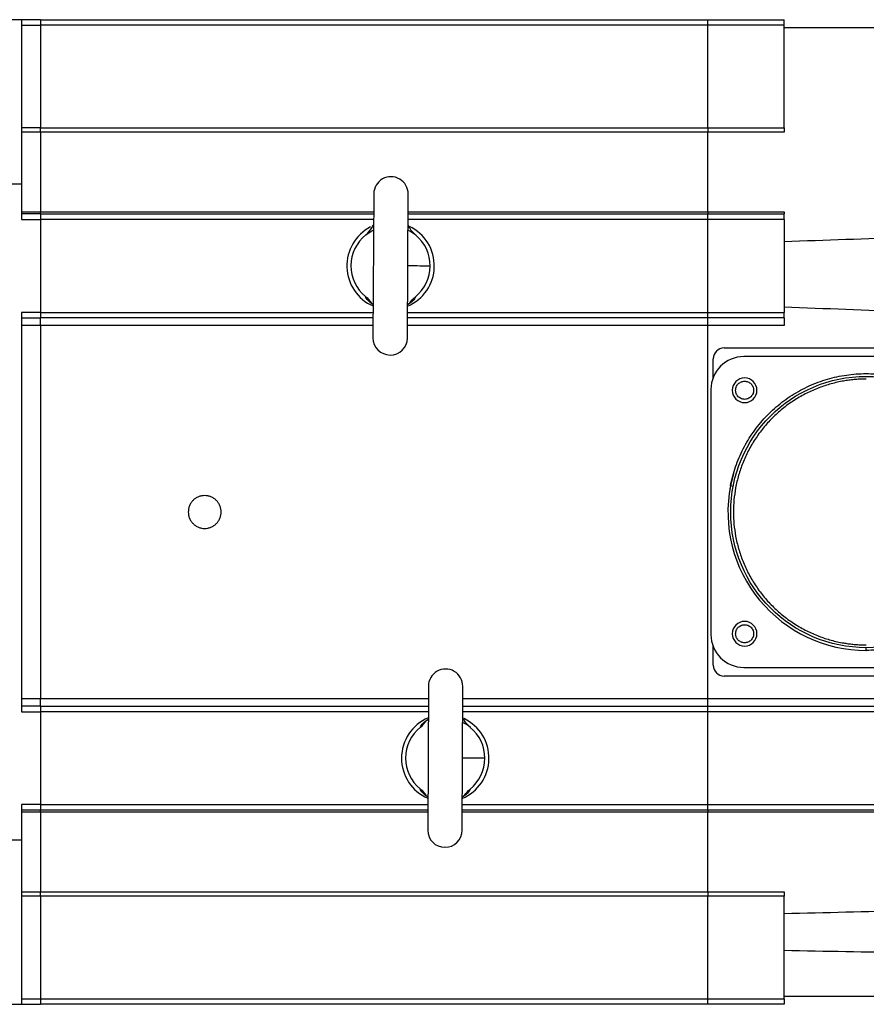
# Model space of a CAD drawing. Header units: millimetres. Extents: x 32176 to 34219, y 9943 to 11279.
# Tile 56 of 59: x 33959 to 34113, y 11049 to 11229. Entities that reach past the tile are written whole.
import ezdxf

# ---------------------------------------------------------------- set-up
doc = ezdxf.new("R2010")
doc.units = ezdxf.units.MM
doc.layers.add('Z_entity', color=7, linetype='Continuous')

msp = doc.modelspace()

# ---------------------------------------------------------------- linework, layer by layer
at = {"layer": 'Z_entity', "color": 7}
for p, q in [((33958.83, 11229.33), (33941.33, 11229.33)), ((33958.83, 11229.33), (33958.83, 11199.33)), ((33962.33, 11229.33), (33958.83, 11229.33)), ((33962.33, 11229.33), (34084.33, 11229.33)), ((33962.33, 11229.33), (33962.33, 11228.33)), ((34084.33, 11228.33), (34084.33, 11229.33)), ((34084.33, 11229.33), (34098.33, 11229.33)), ((34098.33, 11228.33), (34098.33, 11229.33)), ((33958.83, 11228.33), (33962.33, 11228.33)), ((34084.33, 11228.33), (33962.33, 11228.33)), ((33962.33, 11228.33), (33962.33, 11209.55)), ((34084.33, 11209.55), (34084.33, 11228.33)), ((34098.33, 11228.33), (34084.33, 11228.33)), ((34098.33, 11209.55), (34098.33, 11228.33)), ((34178.33, 11227.83), (34098.33, 11227.83)), ((33962.33, 11209.55), (33958.83, 11209.55)), ((33962.33, 11208.76), (33958.83, 11208.76)), ((33962.33, 11209.55), (34084.33, 11209.55)), ((33962.33, 11208.76), (33962.33, 11209.55)), ((34084.33, 11208.76), (33962.33, 11208.76)), ((33962.33, 11208.76), (33962.33, 11194.21)), ((34084.33, 11209.55), (34084.33, 11208.76)), ((34084.33, 11209.55), (34098.33, 11209.55)), ((34084.33, 11194.21), (34084.33, 11208.76)), ((34098.33, 11208.76), (34084.33, 11208.76)), ((34098.33, 11209.55), (34098.33, 11208.76)), ((33941.33, 11199.33), (33958.83, 11199.33)), ((33958.83, 11199.33), (33958.83, 11192.83)), ((34023.26, 11197.5), (34023.11, 11171.2)), ((34029.41, 11171.17), (34029.56, 11197.46)), ((33958.83, 11194.21), (33962.33, 11194.21)), ((33962.33, 11193.83), (33962.33, 11194.21)), ((33962.33, 11194.21), (34023.24, 11194.21)), ((34029.54, 11194.21), (34084.33, 11194.21)), ((34084.33, 11194.21), (34084.33, 11193.83)), ((34084.33, 11194.21), (34098.33, 11194.21)), ((34098.33, 11194.21), (34098.33, 11193.83)), ((33962.33, 11193.83), (33958.83, 11193.83)), ((33958.83, 11192.83), (33962.33, 11192.83)), ((33962.33, 11193.83), (34023.24, 11193.83)), ((33962.33, 11193.83), (33962.33, 11192.83)), ((33962.33, 11192.83), (33962.33, 11175.83)), ((34023.23, 11192.83), (33962.33, 11192.83)), ((34084.33, 11192.83), (34029.53, 11192.83)), ((34029.54, 11193.83), (34084.33, 11193.83)), ((34084.33, 11192.83), (34084.33, 11193.83)), ((34084.33, 11193.83), (34098.33, 11193.83)), ((34084.33, 11175.83), (34084.33, 11192.83)), ((34098.33, 11192.83), (34084.33, 11192.83)), ((34098.33, 11192.83), (34098.33, 11193.83)), ((34098.33, 11192.83), (34098.33, 11175.83)), ((34022.9, 11191.24), (34022.9, 11191.22)), ((33958.83, 11175.83), (33958.83, 11102.83)), ((33962.33, 11175.83), (33958.83, 11175.83)), ((33958.83, 11174.83), (33962.33, 11174.83)), ((33962.33, 11175.83), (33962.33, 11174.83)), ((33962.33, 11175.83), (34023.14, 11175.83)), ((34023.13, 11174.83), (33962.33, 11174.83)), ((33962.33, 11173.45), (33962.33, 11174.83)), ((34084.33, 11174.83), (34029.43, 11174.83)), ((34029.44, 11175.83), (34084.33, 11175.83)), ((34084.33, 11174.83), (34084.33, 11175.83)), ((34084.33, 11175.83), (34098.33, 11175.83)), ((34084.33, 11173.45), (34084.33, 11174.83)), ((34098.33, 11174.83), (34084.33, 11174.83)), ((34098.33, 11174.83), (34098.33, 11175.83)), ((34098.33, 11174.83), (34098.33, 11173.45)), ((33962.33, 11173.45), (33958.83, 11173.45)), ((33962.33, 11173.45), (33962.33, 11105.22)), ((34023.12, 11173.45), (33962.33, 11173.45)), ((34084.33, 11173.45), (34029.42, 11173.45)), ((34084.33, 11105.22), (34084.33, 11173.45)), ((34098.33, 11173.45), (34084.33, 11173.45)), ((34087.33, 11169.33), (34141.33, 11169.33)), ((34085.33, 11163.89), (34085.33, 11167.33)), ((34135.73, 11167.73), (34090.93, 11167.73)), ((34084.93, 11161.73), (34084.93, 11116.93)), ((34088.44, 11143.63), (34089.08, 11146.29)), ((34088.98, 11144.02), (34088.49, 11144.12)), ((34085.33, 11111.33), (34085.33, 11114.78)), ((34113.33, 11114.03), (34113.33, 11114.53)), ((34090.93, 11110.93), (34135.73, 11110.93)), ((34141.33, 11109.33), (34087.33, 11109.33)), ((34033.24, 11107.49), (34033.13, 11081.2)), ((34039.43, 11081.17), (34039.54, 11107.47)), ((33958.83, 11105.22), (33962.33, 11105.22)), ((33962.33, 11103.83), (33962.33, 11105.22)), ((33962.33, 11105.22), (34033.23, 11105.22)), ((34039.53, 11105.22), (34084.33, 11105.22)), ((34084.33, 11103.83), (34084.33, 11105.22)), ((34084.33, 11105.22), (34143.33, 11105.22)), ((33962.33, 11103.83), (33958.83, 11103.83)), ((33958.83, 11102.83), (33962.33, 11102.83)), ((33962.33, 11103.83), (34033.22, 11103.83)), ((33962.33, 11103.83), (33962.33, 11102.83)), ((33962.33, 11102.83), (33962.33, 11085.83)), ((34033.22, 11102.83), (33962.33, 11102.83)), ((34039.52, 11103.83), (34084.33, 11103.83)), ((34084.33, 11102.83), (34039.52, 11102.83)), ((34084.33, 11102.83), (34084.33, 11103.83)), ((34084.33, 11103.83), (34174.83, 11103.83)), ((34084.33, 11085.83), (34084.33, 11102.83)), ((34174.83, 11102.83), (34084.33, 11102.83)), ((33962.33, 11085.83), (33958.83, 11085.83)), ((33958.83, 11085.83), (33958.83, 11079.33)), ((33962.33, 11084.83), (33958.83, 11084.83)), ((33962.33, 11084.45), (33958.83, 11084.45)), ((33962.33, 11085.83), (33962.33, 11084.83)), ((33962.33, 11085.83), (34033.15, 11085.83)), ((34033.15, 11084.83), (33962.33, 11084.83)), ((33962.33, 11084.45), (33962.33, 11084.83)), ((33962.33, 11084.45), (33962.33, 11069.9)), ((34033.15, 11084.45), (33962.33, 11084.45)), ((34039.45, 11085.83), (34084.33, 11085.83)), ((34084.33, 11084.83), (34039.45, 11084.83)), ((34084.33, 11084.45), (34039.45, 11084.45)), ((34084.33, 11084.83), (34084.33, 11085.83)), ((34084.33, 11085.83), (34174.83, 11085.83)), ((34084.33, 11084.83), (34084.33, 11084.45)), ((34174.83, 11084.83), (34084.33, 11084.83)), ((34084.33, 11069.9), (34084.33, 11084.45)), ((34143.33, 11084.45), (34084.33, 11084.45)), ((33958.83, 11079.33), (33941.33, 11079.33)), ((33958.83, 11079.33), (33958.83, 11049.33)), ((33958.83, 11069.9), (33962.33, 11069.9)), ((33962.33, 11069.12), (33958.83, 11069.12)), ((33962.33, 11069.9), (34084.33, 11069.9)), ((33962.33, 11069.12), (33962.33, 11069.9)), ((34084.33, 11069.12), (33962.33, 11069.12)), ((33962.33, 11069.12), (33962.33, 11050.33)), ((34084.33, 11069.9), (34084.33, 11069.12)), ((34084.33, 11069.9), (34098.33, 11069.9)), ((34084.33, 11050.33), (34084.33, 11069.12)), ((34098.33, 11069.12), (34084.33, 11069.12)), ((34098.33, 11069.9), (34098.33, 11069.12)), ((34098.33, 11050.33), (34098.33, 11069.12)), ((33958.83, 11050.33), (33962.33, 11050.33)), ((33962.33, 11050.33), (34084.33, 11050.33)), ((33962.33, 11050.33), (33962.33, 11049.33)), ((34084.33, 11049.33), (34084.33, 11050.33)), ((34084.33, 11050.33), (34098.33, 11050.33)), ((34098.33, 11050.83), (34178.33, 11050.83)), ((34098.33, 11050.33), (34098.33, 11049.33)), ((33941.33, 11049.33), (33958.83, 11049.33)), ((33958.83, 11049.33), (33962.33, 11049.33)), ((34084.33, 11049.33), (33962.33, 11049.33)), ((34098.33, 11049.33), (34084.33, 11049.33))]:
    msp.add_line(p, q, dxfattribs=at)
msp.add_circle((34113.33, 11139.33), 24.8, dxfattribs=at)
for centre, radius, start, end in [((34026.41, 11197.48), 3.15, 359.679, 179.679), ((34026.33, 11184.33), 8, 117.3093, 246.4909), ((34026.33, 11184.33), 8, 292.867, 64.4323), ((34026.33, 11184.33), 7.25, 128.6596, 230.6984), ((34026.33, 11184.33), 7.25, 359.679, 50.6984), ((34026.33, 11184.33), 7.25, 308.6596, 359.679), ((34026.26, 11171.18), 3.15, 179.679, 359.679), ((34087.33, 11167.33), 2, 90, 180), ((34090.93, 11161.73), 6, 90, 180), ((34091.08, 11161.58), 2.25, 90, 270), ((34091.08, 11161.58), 2.25, 270, 90), ((34113.33, 11139.33), 25.3, 169.1003, 270), ((34091.08, 11117.08), 2.25, 90, 270), ((34091.08, 11117.08), 2.25, 270, 90), ((34090.93, 11116.93), 6, 180, 270), ((34036.39, 11107.48), 3.15, 359.7718, 179.7718), ((34087.33, 11111.33), 2, 180, 270), ((34036.33, 11094.33), 8, 112.9599, 246.5838), ((34036.33, 11094.33), 8, 292.9599, 64.5251), ((34036.33, 11094.33), 7.25, 128.7524, 230.7912), ((34036.33, 11094.33), 7.25, 359.7718, 50.7912), ((34036.33, 11094.33), 7.25, 308.7524, 359.7718), ((34036.28, 11081.18), 3.15, 179.7718, 359.7718)]:
    msp.add_arc(centre, radius, start, end, dxfattribs=at)
for points, knots in [([(34021.81, 11189.99), (34022.19, 11190.36), (34022.76, 11190.92), (34023.11, 11191.63), (34023.23, 11191.86)], [0, 0, 0, 0, 0.670671, 1, 1, 1, 1]), ([(34030.93, 11189.94), (34030.55, 11190.32), (34029.98, 11190.88), (34029.64, 11191.59), (34029.53, 11191.82)], [0, 0, 0, 0, 0.670679, 1, 1, 1, 1]), ([(34033.58, 11184.29), (34032.33, 11184.3), (34031, 11184.31), (34029.56, 11184.31), (34029.48, 11184.31)], [0, 0, 0, 0, 0.9469662, 1, 1, 1, 1]), ([(34023.08, 11177.29), (34022.75, 11177.53), (34021.99, 11178.09), (34021.83, 11178.49), (34021.74, 11178.72)], [0, 0, 0, 0, 0.43026, 1, 1, 1, 1]), ([(34030.86, 11178.67), (34030.77, 11178.44), (34030.59, 11178.03), (34029.8, 11177.46), (34029.44, 11177.2)], [0, 0, 0, 0, 0.549883, 1, 1, 1, 1]), ([(34029.77, 11177.44), (34029.77, 11177.45), (34029.79, 11177.5), (34029.69, 11177.41), (34029.51, 11177.3), (34029.45, 11177.26)], [0, 0, 0, 0, 0.1376434, 0.7105553, 1, 1, 1, 1]), ([(34088.49, 11144.12), (34088.72, 11145.29), (34089.03, 11146.46), (34089.81, 11148.73), (34090.29, 11149.83), (34091.38, 11151.96), (34092, 11152.97), (34093.01, 11154.41), (34093.37, 11154.88), (34094.11, 11155.79), (34094.51, 11156.24), (34095.73, 11157.54), (34096.61, 11158.36), (34098.49, 11159.86), (34099.48, 11160.54), (34101.55, 11161.75), (34102.62, 11162.28), (34104.27, 11162.96), (34104.82, 11163.16), (34105.93, 11163.53), (34106.5, 11163.7), (34108.22, 11164.14), (34109.4, 11164.35), (34111.78, 11164.61), (34112.98, 11164.66), (34115.38, 11164.58), (34116.58, 11164.45), (34118.93, 11164.04), (34120.08, 11163.75), (34122.31, 11163.02), (34123.41, 11162.57), (34125.55, 11161.52), (34126.59, 11160.92), (34128.57, 11159.56), (34129.52, 11158.82), (34131.29, 11157.2), (34132.11, 11156.33), (34133.24, 11154.96), (34133.59, 11154.5), (34134.28, 11153.54), (34134.6, 11153.05), (34135.53, 11151.53), (34136.08, 11150.47), (34137.03, 11148.27), (34137.43, 11147.13), (34138.06, 11144.81), (34138.29, 11143.64), (34138.52, 11141.86), (34138.57, 11141.27), (34138.63, 11140.09), (34138.64, 11139.51), (34138.61, 11137.74), (34138.51, 11136.56), (34138.14, 11134.2), (34137.87, 11133.03), (34137.16, 11130.73), (34136.72, 11129.61), (34135.7, 11127.44), (34135.11, 11126.4), (34134.14, 11124.92), (34133.8, 11124.45), (34133.09, 11123.51), (34132.71, 11123.05), (34131.54, 11121.72), (34130.68, 11120.88), (34128.86, 11119.32), (34127.89, 11118.6), (34125.86, 11117.32), (34124.8, 11116.75), (34123.18, 11116.02), (34122.63, 11115.79), (34121.52, 11115.39), (34120.97, 11115.2), (34119.27, 11114.71), (34118.1, 11114.46), (34115.74, 11114.12), (34114.54, 11114.03), (34113.33, 11114.03)], [0, 0, 0, 0, 0.03125, 0.03125, 0.0625, 0.0625, 0.09375, 0.09375, 0.109375, 0.109375, 0.125, 0.125, 0.15625, 0.15625, 0.1875, 0.1875, 0.21875, 0.21875, 0.234375, 0.234375, 0.25, 0.25, 0.28125, 0.28125, 0.3125, 0.3125, 0.34375, 0.34375, 0.375, 0.375, 0.40625, 0.40625, 0.4375, 0.4375, 0.46875, 0.46875, 0.5, 0.5, 0.515625, 0.515625, 0.53125, 0.53125, 0.5625, 0.5625, 0.59375, 0.59375, 0.625, 0.625, 0.640625, 0.640625, 0.65625, 0.65625, 0.6875, 0.6875, 0.71875, 0.71875, 0.75, 0.75, 0.78125, 0.78125, 0.796875, 0.796875, 0.8125, 0.8125, 0.84375, 0.84375, 0.875, 0.875, 0.90625, 0.90625, 0.921875, 0.921875, 0.9375, 0.9375, 0.96875, 0.96875, 1, 1, 1, 1]), ([(34113.33, 11163.63), (34113.17, 11163.63), (34112.84, 11163.63), (34112.35, 11163.61), (34111.85, 11163.59), (34111.36, 11163.55), (34110.87, 11163.51), (34110.38, 11163.45), (34109.89, 11163.39), (34109.4, 11163.31), (34108.3, 11163.12), (34106.61, 11162.72), (34104.35, 11161.95), (34102.14, 11160.95), (34100, 11159.7), (34097.99, 11158.23), (34096.12, 11156.55), (34094.44, 11154.68), (34092.97, 11152.67), (34091.72, 11150.53), (34090.72, 11148.32), (34089.94, 11146.06), (34089.24, 11143.08), (34088.9, 11139.33), (34089.24, 11135.58), (34089.94, 11132.61), (34090.72, 11130.34), (34091.72, 11128.14), (34092.97, 11126), (34094.44, 11123.98), (34096.12, 11122.12), (34097.99, 11120.44), (34100, 11118.97), (34102.14, 11117.72), (34104.35, 11116.71), (34106.61, 11115.94), (34108.43, 11115.51), (34109.79, 11115.29), (34110.67, 11115.17), (34111.56, 11115.09), (34112.44, 11115.04), (34113.04, 11115.04), (34113.33, 11115.03)], [0, 0, 0, 0, 0.006487, 0.012964, 0.019435, 0.025902, 0.032367, 0.038835, 0.045306, 0.051785, 0.058273, 0.089144, 0.120023, 0.152182, 0.184348, 0.217191, 0.250041, 0.282884, 0.315734, 0.347893, 0.380058, 0.41093, 0.441809, 0.500001, 0.558193, 0.589065, 0.619944, 0.652103, 0.684268, 0.717111, 0.749961, 0.782804, 0.815655, 0.847813, 0.879979, 0.910851, 0.94173, 0.953398, 0.965044, 0.976682, 0.988329, 1, 1, 1, 1]), ([(34089.43, 11161.58), (34089.44, 11161.62), (34089.44, 11161.71), (34089.45, 11161.83), (34089.48, 11161.95), (34089.51, 11162.07), (34089.57, 11162.26), (34089.7, 11162.5), (34089.91, 11162.76), (34090.17, 11162.97), (34090.56, 11163.17), (34091.08, 11163.27), (34091.61, 11163.17), (34092, 11162.97), (34092.26, 11162.76), (34092.47, 11162.5), (34092.61, 11162.23), (34092.69, 11161.99), (34092.73, 11161.79), (34092.73, 11161.65), (34092.73, 11161.58)], [0, 0, 0, 0, 0.024173, 0.048146, 0.072059, 0.096048, 0.120253, 0.185254, 0.250358, 0.315358, 0.380463, 0.500024, 0.619586, 0.684586, 0.749691, 0.814691, 0.879795, 0.919948, 0.959802, 1, 1, 1, 1]), ([(34092.73, 11161.58), (34092.73, 11161.54), (34092.73, 11161.46), (34092.72, 11161.33), (34092.69, 11161.21), (34092.66, 11161.09), (34092.6, 11160.91), (34092.47, 11160.67), (34092.26, 11160.41), (34092, 11160.19), (34091.61, 11159.99), (34091.08, 11159.89), (34090.56, 11159.99), (34090.17, 11160.19), (34089.91, 11160.41), (34089.7, 11160.67), (34089.56, 11160.93), (34089.48, 11161.17), (34089.44, 11161.38), (34089.44, 11161.51), (34089.43, 11161.58)], [0, 0, 0, 0, 0.024173, 0.048146, 0.072059, 0.096048, 0.120253, 0.185254, 0.250358, 0.315358, 0.380463, 0.500024, 0.619586, 0.684586, 0.749691, 0.814691, 0.879795, 0.919948, 0.959802, 1, 1, 1, 1]), ([(33989.33, 11139.33), (33989.33, 11139.53), (33989.35, 11139.73), (33989.43, 11140.11), (33989.49, 11140.3), (33989.64, 11140.66), (33989.73, 11140.83), (33989.95, 11141.16), (33990.08, 11141.32), (33990.35, 11141.59), (33990.5, 11141.72), (33990.83, 11141.94), (33991.01, 11142.03), (33991.37, 11142.18), (33991.56, 11142.24), (33991.94, 11142.31), (33992.14, 11142.33), (33992.53, 11142.33), (33992.73, 11142.31), (33993.11, 11142.24), (33993.3, 11142.18), (33993.66, 11142.03), (33993.84, 11141.94), (33994.16, 11141.72), (33994.31, 11141.6), (33994.59, 11141.32), (33994.72, 11141.16), (33994.94, 11140.84), (33995.03, 11140.66), (33995.18, 11140.3), (33995.24, 11140.11), (33995.32, 11139.73), (33995.33, 11139.53), (33995.33, 11139.13), (33995.32, 11138.94), (33995.24, 11138.56), (33995.18, 11138.37), (33995.03, 11138), (33994.94, 11137.83), (33994.72, 11137.5), (33994.59, 11137.35), (33994.32, 11137.07), (33994.17, 11136.95), (33993.84, 11136.73), (33993.66, 11136.64), (33993.3, 11136.49), (33993.11, 11136.43), (33992.73, 11136.35), (33992.53, 11136.33), (33992.14, 11136.33), (33991.94, 11136.35), (33991.56, 11136.43), (33991.37, 11136.48), (33991.01, 11136.63), (33990.83, 11136.73), (33990.51, 11136.95), (33990.36, 11137.07), (33990.08, 11137.35), (33989.95, 11137.5), (33989.73, 11137.83), (33989.64, 11138), (33989.49, 11138.36), (33989.43, 11138.55), (33989.35, 11138.94), (33989.33, 11139.13), (33989.33, 11139.33)], [0, 0, 0, 0, 0.03125, 0.03125, 0.0625, 0.0625, 0.09375, 0.09375, 0.125, 0.125, 0.15625, 0.15625, 0.1875, 0.1875, 0.21875, 0.21875, 0.25, 0.25, 0.28125, 0.28125, 0.3125, 0.3125, 0.34375, 0.34375, 0.375, 0.375, 0.40625, 0.40625, 0.4375, 0.4375, 0.46875, 0.46875, 0.5, 0.5, 0.53125, 0.53125, 0.5625, 0.5625, 0.59375, 0.59375, 0.625, 0.625, 0.65625, 0.65625, 0.6875, 0.6875, 0.71875, 0.71875, 0.75, 0.75, 0.78125, 0.78125, 0.8125, 0.8125, 0.84375, 0.84375, 0.875, 0.875, 0.90625, 0.90625, 0.9375, 0.9375, 0.96875, 0.96875, 1, 1, 1, 1]), ([(34089.43, 11117.08), (34089.44, 11117.12), (34089.44, 11117.21), (34089.45, 11117.33), (34089.48, 11117.45), (34089.51, 11117.57), (34089.57, 11117.76), (34089.7, 11118), (34089.91, 11118.26), (34090.17, 11118.47), (34090.56, 11118.67), (34091.08, 11118.77), (34091.61, 11118.67), (34092, 11118.47), (34092.26, 11118.26), (34092.47, 11118), (34092.61, 11117.73), (34092.69, 11117.49), (34092.73, 11117.29), (34092.73, 11117.15), (34092.73, 11117.08)], [0, 0, 0, 0, 0.024173, 0.048146, 0.072059, 0.096048, 0.120253, 0.185254, 0.250358, 0.315358, 0.380463, 0.500024, 0.619586, 0.684586, 0.749691, 0.814691, 0.879795, 0.919948, 0.959802, 1, 1, 1, 1]), ([(34092.73, 11117.08), (34092.73, 11117.04), (34092.73, 11116.96), (34092.72, 11116.83), (34092.69, 11116.71), (34092.66, 11116.59), (34092.6, 11116.41), (34092.47, 11116.17), (34092.26, 11115.91), (34092, 11115.69), (34091.61, 11115.49), (34091.08, 11115.39), (34090.56, 11115.49), (34090.17, 11115.69), (34089.91, 11115.91), (34089.7, 11116.17), (34089.56, 11116.43), (34089.48, 11116.67), (34089.44, 11116.88), (34089.44, 11117.01), (34089.43, 11117.08)], [0, 0, 0, 0, 0.024173, 0.048146, 0.072059, 0.096048, 0.120253, 0.185254, 0.250358, 0.315358, 0.380463, 0.500024, 0.619586, 0.684586, 0.749691, 0.814691, 0.879795, 0.919948, 0.959802, 1, 1, 1, 1]), ([(34031.8, 11099.99), (34031.89, 11100.21), (34032.07, 11100.63), (34032.86, 11101.2), (34033.21, 11101.46)], [0, 0, 0, 0, 0.549883, 1, 1, 1, 1]), ([(34032.89, 11101.22), (34032.89, 11101.21), (34032.87, 11101.16), (34032.97, 11101.25), (34033.15, 11101.36), (34033.21, 11101.4)], [0, 0, 0, 0, 0.137643, 0.710555, 1, 1, 1, 1]), ([(34040.92, 11099.95), (34040.54, 11100.32), (34039.97, 11100.88), (34039.63, 11101.6), (34039.51, 11101.83)], [0, 0, 0, 0, 0.670679, 1, 1, 1, 1]), ([(34043.58, 11094.3), (34042.33, 11094.31), (34041, 11094.31), (34039.56, 11094.32), (34039.48, 11094.32)], [0, 0, 0, 0, 0.946966, 1, 1, 1, 1]), ([(34033.09, 11087.28), (34032.76, 11087.52), (34032, 11088.08), (34031.84, 11088.49), (34031.75, 11088.72)], [0, 0, 0, 0, 0.43026, 1, 1, 1, 1]), ([(34040.87, 11088.68), (34040.78, 11088.45), (34040.6, 11088.04), (34039.81, 11087.46), (34039.46, 11087.2)], [0, 0, 0, 0, 0.549883, 1, 1, 1, 1]), ([(34039.78, 11087.45), (34039.78, 11087.46), (34039.8, 11087.5), (34039.7, 11087.41), (34039.52, 11087.3), (34039.46, 11087.26)], [0, 0, 0, 0, 0.1376434, 0.7105553, 1, 1, 1, 1])]:
    msp.add_open_spline(points, degree=3, knots=knots, dxfattribs=at)
for points in [[(34021.81, 11189.99), (34022.28, 11190.37), (34022.78, 11190.67), (34023.27, 11190.9)], [(34030.93, 11189.94), (34030.47, 11190.31), (34029.98, 11190.62), (34029.48, 11190.86)], [(34098.33, 11188.79), (34113.33, 11189.32), (34128.33, 11189.83), (34143.33, 11190.31)], [(34021.74, 11178.72), (34022.15, 11178.39), (34022.48, 11177.99), (34022.77, 11177.56)], [(34029.83, 11177.52), (34030.12, 11177.94), (34030.45, 11178.34), (34030.86, 11178.67)], [(34143.33, 11175.08), (34128.33, 11175.63), (34113.33, 11176.19), (34098.33, 11176.77)], [(34031.8, 11099.99), (34032.21, 11100.32), (34032.54, 11100.71), (34032.83, 11101.14)], [(34040.92, 11099.95), (34040.46, 11100.32), (34039.97, 11100.63), (34039.47, 11100.87)], [(34031.75, 11088.72), (34032.16, 11088.38), (34032.49, 11087.98), (34032.78, 11087.56)], [(34039.84, 11087.53), (34040.13, 11087.95), (34040.46, 11088.35), (34040.87, 11088.68)], [(34098.33, 11065.94), (34113.33, 11066.3), (34128.33, 11066.65), (34143.33, 11066.99)], [(34143.33, 11058.37), (34128.33, 11058.62), (34113.33, 11058.87), (34098.33, 11059.14)]]:
    msp.add_open_spline(points, degree=3, dxfattribs=at)

doc.saveas('drawing.dxf')
